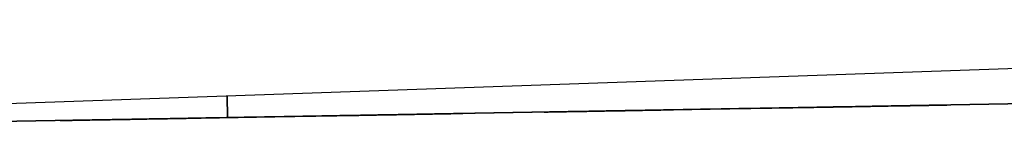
# Model space of a CAD drawing. Header units: millimetres. Extents: x -1111 to 1147, y -743 to 1146.
# Tile 30 of 203: x -394.62 to -371.21, y -65.8 to -63.09. Entities that reach past the tile are written whole.
import ezdxf

# ---------------------------------------------------------------- set-up
doc = ezdxf.new("R2010")
doc.units = ezdxf.units.MM

msp = doc.modelspace()

# ---------------------------------------------------------------- linework, layer by layer
at = {"color": 7, "linetype": 'Continuous', "lineweight": 25}
for p, q in [((-415.719, -65.803), (-338.089, -63.092)), ((-349.867, -64.714), (-389.686, -65.409)), ((-389.676, -65.409), (-352.286, -64.757)), ((-389.689, -64.894), (-389.68, -65.409)), ((-389.68, -65.409), (-389.689, -64.894)), ((-384.083, -65.312), (-384.083, -65.312)), ((-384.083, -65.312), (-384.083, -65.312)), ((-384.083, -65.312), (-384.083, -65.312)), ((-384.083, -65.312), (-384.083, -65.312)), ((-382.151, -65.278), (-382.151, -65.278)), ((-382.151, -65.278), (-382.151, -65.278)), ((-382.151, -65.278), (-382.151, -65.278)), ((-382.151, -65.278), (-382.151, -65.278)), ((-379.239, -65.227), (-375.737, -65.166)), ((-379.08, -65.224), (-375.579, -65.163)), ((-379.08, -65.224), (-375.579, -65.163)), ((-379.08, -65.224), (-375.579, -65.163)), ((-372.578, -65.111), (-372.578, -65.111)), ((-372.578, -65.111), (-372.578, -65.111)), ((-372.578, -65.111), (-372.578, -65.111)), ((-372.578, -65.111), (-372.578, -65.111)), ((-389.68, -65.409), (-399.679, -65.584)), ((-399.675, -65.584), (-389.676, -65.409)), ((-393.656, -65.479), (-393.656, -65.479)), ((-393.656, -65.479), (-393.656, -65.479)), ((-393.656, -65.479), (-393.656, -65.479)), ((-393.656, -65.479), (-393.656, -65.479)), ((-390.744, -65.428), (-387.243, -65.367)), ((-390.586, -65.425), (-387.084, -65.364)), ((-390.586, -65.425), (-387.084, -65.364)), ((-390.586, -65.425), (-387.084, -65.364)), ((-389.68, -65.409), (-389.68, -65.409)), ((-389.676, -65.409), (-389.676, -65.409))]:
    msp.add_line(p, q, dxfattribs=at)
at = {"color": 7, "linetype": 'Continuous', "lineweight": 25, "flags": 128}
msp.add_lwpolyline([(-382.151, -65.278), (-382.151, -65.278), (-382.151, -65.278), (-382.151, -65.278), (-382.151, -65.278)], dxfattribs=at)
at = {"color": 7, "linetype": 'Continuous', "lineweight": 25}
for points, knots in [([(-387.243, -65.367), (-387.037, -65.363), (-386.834, -65.36), (-386.432, -65.353), (-386.232, -65.349), (-385.85, -65.342), (-385.668, -65.339), (-385.322, -65.333), (-385.16, -65.33), (-384.867, -65.325), (-384.735, -65.323), (-384.502, -65.319), (-384.405, -65.317), (-384.246, -65.314), (-384.185, -65.313), (-384.104, -65.312), (-384.083, -65.312), (-384.083, -65.312)], [0, 0, 0, 0, 0.125, 0.125, 0.25, 0.25, 0.375, 0.375, 0.5, 0.5, 0.625, 0.625, 0.75, 0.75, 0.875, 0.875, 1, 1, 1, 1]), ([(-384.083, -65.312), (-384.083, -65.312), (-384.104, -65.312), (-384.184, -65.314), (-384.245, -65.315), (-384.404, -65.317), (-384.501, -65.319), (-384.731, -65.323), (-384.865, -65.325), (-385.158, -65.331), (-385.318, -65.333), (-385.665, -65.339), (-385.848, -65.343), (-386.228, -65.349), (-386.428, -65.353), (-386.833, -65.36), (-387.037, -65.363), (-387.243, -65.367)], [0, 0, 0, 0, 0.125, 0.125, 0.25, 0.25, 0.375, 0.375, 0.5, 0.5, 0.625, 0.625, 0.75, 0.75, 0.875, 0.875, 1, 1, 1, 1]), ([(-384.083, -65.312), (-384.083, -65.312), (-384.102, -65.312), (-384.177, -65.313), (-384.234, -65.314), (-384.383, -65.317), (-384.475, -65.319), (-384.691, -65.322), (-384.817, -65.325), (-385.093, -65.329), (-385.244, -65.332), (-385.571, -65.338), (-385.747, -65.341), (-386.29, -65.35), (-386.685, -65.357), (-387.084, -65.364)], [0, 0, 0, 0, 0.125, 0.125, 0.25, 0.25, 0.375, 0.375, 0.5, 0.5, 0.625, 0.625, 0.75, 0.75, 1, 1, 1, 1]), ([(-387.084, -65.364), (-386.885, -65.361), (-386.689, -65.357), (-386.304, -65.35), (-386.112, -65.347), (-385.748, -65.341), (-385.575, -65.338), (-385.249, -65.332), (-385.095, -65.329), (-384.819, -65.325), (-384.695, -65.322), (-384.476, -65.319), (-384.384, -65.317), (-384.236, -65.314), (-384.179, -65.313), (-384.102, -65.312), (-384.083, -65.312), (-384.083, -65.312)], [0, 0, 0, 0, 0.125, 0.125, 0.25, 0.25, 0.375, 0.375, 0.5, 0.5, 0.625, 0.625, 0.75, 0.75, 0.875, 0.875, 1, 1, 1, 1]), ([(-384.083, -65.312), (-384.083, -65.312), (-384.102, -65.312), (-384.177, -65.313), (-384.234, -65.314), (-384.383, -65.317), (-384.475, -65.319), (-384.691, -65.322), (-384.817, -65.324), (-385.093, -65.329), (-385.244, -65.332), (-385.571, -65.338), (-385.747, -65.341), (-386.29, -65.35), (-386.685, -65.357), (-387.084, -65.364)], [0, 0, 0, 0, 0.125, 0.125, 0.25, 0.25, 0.375, 0.375, 0.5, 0.5, 0.625, 0.625, 0.75, 0.75, 1, 1, 1, 1]), ([(-387.084, -65.364), (-386.885, -65.361), (-386.689, -65.357), (-386.304, -65.35), (-386.112, -65.347), (-385.748, -65.341), (-385.575, -65.338), (-385.249, -65.332), (-385.095, -65.329), (-384.819, -65.325), (-384.695, -65.322), (-384.476, -65.319), (-384.384, -65.317), (-384.236, -65.314), (-384.179, -65.313), (-384.102, -65.312), (-384.083, -65.312), (-384.083, -65.312)], [0, 0, 0, 0, 0.125, 0.125, 0.25, 0.25, 0.375, 0.375, 0.5, 0.5, 0.625, 0.625, 0.75, 0.75, 0.875, 0.875, 1, 1, 1, 1]), ([(-384.083, -65.312), (-384.083, -65.312), (-384.102, -65.312), (-384.177, -65.313), (-384.234, -65.314), (-384.383, -65.317), (-384.475, -65.319), (-384.691, -65.322), (-384.817, -65.325), (-385.093, -65.329), (-385.244, -65.332), (-385.571, -65.338), (-385.747, -65.341), (-386.29, -65.35), (-386.685, -65.357), (-387.084, -65.364)], [0, 0, 0, 0, 0.125, 0.125, 0.25, 0.25, 0.375, 0.375, 0.5, 0.5, 0.625, 0.625, 0.75, 0.75, 1, 1, 1, 1]), ([(-387.084, -65.364), (-386.885, -65.361), (-386.689, -65.357), (-386.304, -65.35), (-386.112, -65.347), (-385.748, -65.341), (-385.575, -65.338), (-385.249, -65.332), (-385.095, -65.329), (-384.819, -65.325), (-384.695, -65.322), (-384.476, -65.319), (-384.384, -65.317), (-384.236, -65.314), (-384.179, -65.313), (-384.102, -65.312), (-384.083, -65.312), (-384.083, -65.312)], [0, 0, 0, 0, 0.125, 0.125, 0.25, 0.25, 0.375, 0.375, 0.5, 0.5, 0.625, 0.625, 0.75, 0.75, 0.875, 0.875, 1, 1, 1, 1]), ([(-379.08, -65.224), (-379.282, -65.228), (-379.48, -65.231), (-379.87, -65.238), (-380.064, -65.242), (-380.435, -65.248), (-380.611, -65.251), (-380.944, -65.257), (-381.102, -65.26), (-381.386, -65.265), (-381.514, -65.267), (-381.739, -65.271), (-381.836, -65.272), (-382.068, -65.277), (-382.151, -65.278), (-382.151, -65.278)], [0, 0, 0, 0, 0.125, 0.125, 0.25, 0.25, 0.375, 0.375, 0.5, 0.5, 0.625, 0.625, 0.75, 0.75, 1, 1, 1, 1]), ([(-382.151, -65.278), (-382.151, -65.278), (-382.131, -65.278), (-382.052, -65.276), (-381.992, -65.275), (-381.837, -65.272), (-381.742, -65.271), (-381.517, -65.267), (-381.387, -65.265), (-381.104, -65.26), (-380.949, -65.257), (-380.613, -65.251), (-380.436, -65.248), (-380.068, -65.242), (-379.875, -65.238), (-379.481, -65.231), (-379.282, -65.228), (-379.08, -65.224)], [0, 0, 0, 0, 0.125, 0.125, 0.25, 0.25, 0.375, 0.375, 0.5, 0.5, 0.625, 0.625, 0.75, 0.75, 0.875, 0.875, 1, 1, 1, 1]), ([(-379.08, -65.224), (-379.282, -65.228), (-379.48, -65.231), (-379.87, -65.238), (-380.064, -65.242), (-380.435, -65.248), (-380.611, -65.251), (-380.944, -65.257), (-381.102, -65.26), (-381.386, -65.265), (-381.514, -65.267), (-381.739, -65.271), (-381.836, -65.272), (-382.068, -65.276), (-382.151, -65.278), (-382.151, -65.278)], [0, 0, 0, 0, 0.125, 0.125, 0.25, 0.25, 0.375, 0.375, 0.5, 0.5, 0.625, 0.625, 0.75, 0.75, 1, 1, 1, 1]), ([(-382.151, -65.278), (-382.151, -65.278), (-382.131, -65.278), (-382.052, -65.276), (-381.992, -65.275), (-381.837, -65.272), (-381.742, -65.271), (-381.517, -65.267), (-381.387, -65.265), (-381.104, -65.26), (-380.949, -65.257), (-380.613, -65.251), (-380.436, -65.248), (-380.068, -65.242), (-379.875, -65.238), (-379.481, -65.231), (-379.282, -65.228), (-379.08, -65.224)], [0, 0, 0, 0, 0.125, 0.125, 0.25, 0.25, 0.375, 0.375, 0.5, 0.5, 0.625, 0.625, 0.75, 0.75, 0.875, 0.875, 1, 1, 1, 1]), ([(-379.08, -65.224), (-379.282, -65.228), (-379.48, -65.231), (-379.87, -65.238), (-380.064, -65.242), (-380.435, -65.248), (-380.611, -65.251), (-380.944, -65.257), (-381.102, -65.26), (-381.386, -65.265), (-381.514, -65.267), (-381.739, -65.271), (-381.836, -65.272), (-382.068, -65.277), (-382.151, -65.278), (-382.151, -65.278)], [0, 0, 0, 0, 0.125, 0.125, 0.25, 0.25, 0.375, 0.375, 0.5, 0.5, 0.625, 0.625, 0.75, 0.75, 1, 1, 1, 1]), ([(-382.151, -65.278), (-382.151, -65.278), (-382.131, -65.278), (-382.052, -65.276), (-381.992, -65.275), (-381.837, -65.273), (-381.742, -65.271), (-381.517, -65.267), (-381.387, -65.265), (-381.104, -65.26), (-380.949, -65.257), (-380.613, -65.251), (-380.436, -65.248), (-380.068, -65.242), (-379.875, -65.238), (-379.481, -65.231), (-379.282, -65.228), (-379.08, -65.224)], [0, 0, 0, 0, 0.125, 0.125, 0.25, 0.25, 0.375, 0.375, 0.5, 0.5, 0.625, 0.625, 0.75, 0.75, 0.875, 0.875, 1, 1, 1, 1]), ([(-382.151, -65.278), (-382.151, -65.278), (-382.132, -65.278), (-382.058, -65.276), (-382.002, -65.275), (-381.856, -65.273), (-381.767, -65.271), (-381.557, -65.268), (-381.435, -65.265), (-381.168, -65.261), (-381.022, -65.258), (-380.706, -65.253), (-380.536, -65.25), (-380.011, -65.241), (-379.628, -65.234), (-379.239, -65.227)], [0, 0, 0, 0, 0.125, 0.125, 0.25, 0.25, 0.375, 0.375, 0.5, 0.5, 0.625, 0.625, 0.75, 0.75, 1, 1, 1, 1]), ([(-379.239, -65.227), (-379.434, -65.231), (-379.624, -65.234), (-379.998, -65.24), (-380.182, -65.244), (-380.535, -65.25), (-380.702, -65.253), (-381.017, -65.258), (-381.166, -65.261), (-381.434, -65.266), (-381.554, -65.268), (-381.765, -65.271), (-381.856, -65.273), (-382.001, -65.275), (-382.057, -65.276), (-382.132, -65.278), (-382.151, -65.278), (-382.151, -65.278)], [0, 0, 0, 0, 0.125, 0.125, 0.25, 0.25, 0.375, 0.375, 0.5, 0.5, 0.625, 0.625, 0.75, 0.75, 0.875, 0.875, 1, 1, 1, 1]), ([(-375.737, -65.166), (-376.213, -65.174), (-376.688, -65.183), (-377.164, -65.191), (-377.51, -65.197), (-377.856, -65.203), (-378.201, -65.209), (-378.547, -65.215), (-378.893, -65.221), (-379.239, -65.227)], [0, 0, 0, 0, 0.001428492, 0.001428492, 0.001428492, 0.002467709, 0.002467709, 0.002467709, 0.003506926, 0.003506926, 0.003506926, 0.003506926]), ([(-375.579, -65.163), (-376.054, -65.172), (-376.53, -65.18), (-377.006, -65.188), (-377.351, -65.194), (-377.697, -65.2), (-378.043, -65.206), (-378.389, -65.212), (-378.734, -65.218), (-379.08, -65.224)], [0, 0, 0, 0, 0.001427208, 0.001427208, 0.001427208, 0.002464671, 0.002464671, 0.002464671, 0.003502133, 0.003502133, 0.003502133, 0.003502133]), ([(-375.579, -65.163), (-376.054, -65.172), (-376.53, -65.18), (-377.006, -65.188), (-377.351, -65.194), (-377.697, -65.2), (-378.043, -65.206), (-378.389, -65.212), (-378.734, -65.218), (-379.08, -65.224)], [0, 0, 0, 0, 0.001427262, 0.001427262, 0.001427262, 0.002464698, 0.002464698, 0.002464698, 0.003502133, 0.003502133, 0.003502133, 0.003502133]), ([(-375.579, -65.163), (-376.054, -65.172), (-376.53, -65.18), (-377.006, -65.188), (-377.351, -65.194), (-377.697, -65.2), (-378.043, -65.206), (-378.389, -65.212), (-378.734, -65.218), (-379.08, -65.224)], [0, 0, 0, 0, 0.001427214, 0.001427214, 0.001427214, 0.002464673, 0.002464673, 0.002464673, 0.003502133, 0.003502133, 0.003502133, 0.003502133]), ([(-375.737, -65.166), (-375.532, -65.162), (-375.329, -65.159), (-374.927, -65.152), (-374.726, -65.148), (-374.344, -65.142), (-374.163, -65.138), (-373.817, -65.132), (-373.654, -65.13), (-373.362, -65.124), (-373.229, -65.122), (-372.997, -65.118), (-372.899, -65.116), (-372.741, -65.114), (-372.679, -65.113), (-372.598, -65.111), (-372.578, -65.111), (-372.578, -65.111)], [0, 0, 0, 0, 0.125, 0.125, 0.25, 0.25, 0.375, 0.375, 0.5, 0.5, 0.625, 0.625, 0.75, 0.75, 0.875, 0.875, 1, 1, 1, 1]), ([(-372.578, -65.111), (-372.578, -65.111), (-372.598, -65.111), (-372.679, -65.113), (-372.739, -65.114), (-372.898, -65.117), (-372.996, -65.118), (-373.226, -65.122), (-373.36, -65.125), (-373.653, -65.13), (-373.813, -65.132), (-374.16, -65.139), (-374.343, -65.142), (-374.723, -65.148), (-374.923, -65.152), (-375.328, -65.159), (-375.532, -65.162), (-375.737, -65.166)], [0, 0, 0, 0, 0.125, 0.125, 0.25, 0.25, 0.375, 0.375, 0.5, 0.5, 0.625, 0.625, 0.75, 0.75, 0.875, 0.875, 1, 1, 1, 1]), ([(-372.578, -65.111), (-372.578, -65.111), (-372.597, -65.111), (-372.672, -65.113), (-372.729, -65.114), (-372.878, -65.116), (-372.97, -65.118), (-373.186, -65.121), (-373.312, -65.124), (-373.588, -65.129), (-373.739, -65.131), (-374.066, -65.137), (-374.242, -65.14), (-374.784, -65.149), (-375.18, -65.156), (-375.579, -65.163)], [0, 0, 0, 0, 0.125, 0.125, 0.25, 0.25, 0.375, 0.375, 0.5, 0.5, 0.625, 0.625, 0.75, 0.75, 1, 1, 1, 1]), ([(-375.579, -65.163), (-375.379, -65.16), (-375.184, -65.156), (-374.798, -65.15), (-374.607, -65.146), (-374.243, -65.14), (-374.07, -65.137), (-373.744, -65.131), (-373.589, -65.129), (-373.313, -65.124), (-373.19, -65.122), (-372.971, -65.118), (-372.879, -65.116), (-372.73, -65.114), (-372.673, -65.113), (-372.597, -65.111), (-372.578, -65.111), (-372.578, -65.111)], [0, 0, 0, 0, 0.125, 0.125, 0.25, 0.25, 0.375, 0.375, 0.5, 0.5, 0.625, 0.625, 0.75, 0.75, 0.875, 0.875, 1, 1, 1, 1]), ([(-372.578, -65.111), (-372.578, -65.111), (-372.597, -65.111), (-372.672, -65.112), (-372.729, -65.113), (-372.878, -65.116), (-372.97, -65.118), (-373.186, -65.121), (-373.312, -65.124), (-373.588, -65.128), (-373.739, -65.131), (-374.066, -65.137), (-374.242, -65.14), (-374.784, -65.149), (-375.18, -65.156), (-375.579, -65.163)], [0, 0, 0, 0, 0.125, 0.125, 0.25, 0.25, 0.375, 0.375, 0.5, 0.5, 0.625, 0.625, 0.75, 0.75, 1, 1, 1, 1]), ([(-375.579, -65.163), (-375.379, -65.16), (-375.184, -65.156), (-374.798, -65.15), (-374.607, -65.146), (-374.243, -65.14), (-374.07, -65.137), (-373.744, -65.131), (-373.589, -65.129), (-373.313, -65.124), (-373.19, -65.122), (-372.971, -65.118), (-372.879, -65.116), (-372.73, -65.114), (-372.673, -65.113), (-372.597, -65.111), (-372.578, -65.111), (-372.578, -65.111)], [0, 0, 0, 0, 0.125, 0.125, 0.25, 0.25, 0.375, 0.375, 0.5, 0.5, 0.625, 0.625, 0.75, 0.75, 0.875, 0.875, 1, 1, 1, 1]), ([(-372.578, -65.111), (-372.578, -65.111), (-372.597, -65.111), (-372.672, -65.113), (-372.729, -65.114), (-372.878, -65.116), (-372.97, -65.118), (-373.186, -65.122), (-373.312, -65.124), (-373.588, -65.129), (-373.739, -65.131), (-374.066, -65.137), (-374.241, -65.14), (-374.784, -65.149), (-375.18, -65.156), (-375.579, -65.163)], [0, 0, 0, 0, 0.125, 0.125, 0.25, 0.25, 0.375, 0.375, 0.5, 0.5, 0.625, 0.625, 0.75, 0.75, 1, 1, 1, 1]), ([(-375.579, -65.163), (-375.379, -65.16), (-375.184, -65.156), (-374.798, -65.15), (-374.607, -65.146), (-374.243, -65.14), (-374.07, -65.137), (-373.744, -65.131), (-373.589, -65.129), (-373.313, -65.124), (-373.19, -65.122), (-372.971, -65.118), (-372.879, -65.116), (-372.73, -65.114), (-372.673, -65.113), (-372.597, -65.111), (-372.578, -65.111), (-372.578, -65.111)], [0, 0, 0, 0, 0.125, 0.125, 0.25, 0.25, 0.375, 0.375, 0.5, 0.5, 0.625, 0.625, 0.75, 0.75, 0.875, 0.875, 1, 1, 1, 1]), ([(-390.586, -65.425), (-390.787, -65.429), (-390.985, -65.432), (-391.375, -65.439), (-391.569, -65.442), (-391.94, -65.449), (-392.116, -65.452), (-392.449, -65.458), (-392.607, -65.46), (-392.891, -65.465), (-393.019, -65.468), (-393.244, -65.472), (-393.341, -65.473), (-393.573, -65.477), (-393.656, -65.479), (-393.656, -65.479)], [0, 0, 0, 0, 0.125, 0.125, 0.25, 0.25, 0.375, 0.375, 0.5, 0.5, 0.625, 0.625, 0.75, 0.75, 1, 1, 1, 1]), ([(-393.656, -65.479), (-393.656, -65.479), (-393.636, -65.478), (-393.557, -65.477), (-393.497, -65.476), (-393.342, -65.473), (-393.247, -65.472), (-393.023, -65.468), (-392.893, -65.465), (-392.609, -65.46), (-392.454, -65.458), (-392.119, -65.452), (-391.941, -65.449), (-391.573, -65.442), (-391.38, -65.439), (-390.986, -65.432), (-390.787, -65.429), (-390.586, -65.425)], [0, 0, 0, 0, 0.125, 0.125, 0.25, 0.25, 0.375, 0.375, 0.5, 0.5, 0.625, 0.625, 0.75, 0.75, 0.875, 0.875, 1, 1, 1, 1]), ([(-390.586, -65.425), (-390.787, -65.429), (-390.985, -65.432), (-391.375, -65.439), (-391.569, -65.442), (-391.94, -65.449), (-392.116, -65.452), (-392.449, -65.458), (-392.607, -65.46), (-392.891, -65.465), (-393.019, -65.468), (-393.244, -65.472), (-393.341, -65.473), (-393.573, -65.477), (-393.656, -65.479), (-393.656, -65.479)], [0, 0, 0, 0, 0.125, 0.125, 0.25, 0.25, 0.375, 0.375, 0.5, 0.5, 0.625, 0.625, 0.75, 0.75, 1, 1, 1, 1]), ([(-393.656, -65.479), (-393.656, -65.479), (-393.636, -65.478), (-393.557, -65.477), (-393.497, -65.476), (-393.342, -65.473), (-393.247, -65.472), (-393.023, -65.468), (-392.893, -65.465), (-392.609, -65.461), (-392.454, -65.458), (-392.119, -65.452), (-391.941, -65.449), (-391.573, -65.442), (-391.38, -65.439), (-390.986, -65.432), (-390.787, -65.429), (-390.586, -65.425)], [0, 0, 0, 0, 0.125, 0.125, 0.25, 0.25, 0.375, 0.375, 0.5, 0.5, 0.625, 0.625, 0.75, 0.75, 0.875, 0.875, 1, 1, 1, 1]), ([(-390.586, -65.425), (-390.787, -65.429), (-390.985, -65.432), (-391.375, -65.439), (-391.569, -65.442), (-391.94, -65.449), (-392.116, -65.452), (-392.449, -65.458), (-392.607, -65.461), (-392.891, -65.465), (-393.019, -65.468), (-393.244, -65.472), (-393.341, -65.473), (-393.573, -65.477), (-393.656, -65.479), (-393.656, -65.479)], [0, 0, 0, 0, 0.125, 0.125, 0.25, 0.25, 0.375, 0.375, 0.5, 0.5, 0.625, 0.625, 0.75, 0.75, 1, 1, 1, 1]), ([(-393.656, -65.479), (-393.656, -65.479), (-393.636, -65.478), (-393.557, -65.477), (-393.497, -65.476), (-393.342, -65.473), (-393.247, -65.472), (-393.023, -65.468), (-392.893, -65.465), (-392.609, -65.461), (-392.454, -65.458), (-392.119, -65.452), (-391.941, -65.449), (-391.573, -65.442), (-391.38, -65.439), (-390.986, -65.432), (-390.787, -65.429), (-390.586, -65.425)], [0, 0, 0, 0, 0.125, 0.125, 0.25, 0.25, 0.375, 0.375, 0.5, 0.5, 0.625, 0.625, 0.75, 0.75, 0.875, 0.875, 1, 1, 1, 1]), ([(-393.656, -65.479), (-393.656, -65.479), (-393.637, -65.478), (-393.563, -65.477), (-393.507, -65.476), (-393.362, -65.474), (-393.273, -65.472), (-393.062, -65.468), (-392.94, -65.466), (-392.673, -65.462), (-392.527, -65.459), (-392.211, -65.454), (-392.041, -65.451), (-391.516, -65.441), (-391.133, -65.435), (-390.744, -65.428)], [0, 0, 0, 0, 0.125, 0.125, 0.25, 0.25, 0.375, 0.375, 0.5, 0.5, 0.625, 0.625, 0.75, 0.75, 1, 1, 1, 1]), ([(-390.744, -65.428), (-390.939, -65.431), (-391.13, -65.435), (-391.503, -65.441), (-391.687, -65.444), (-392.041, -65.451), (-392.207, -65.454), (-392.522, -65.459), (-392.671, -65.462), (-392.939, -65.466), (-393.059, -65.468), (-393.27, -65.472), (-393.361, -65.474), (-393.507, -65.476), (-393.562, -65.477), (-393.637, -65.479), (-393.656, -65.479), (-393.656, -65.479)], [0, 0, 0, 0, 0.125, 0.125, 0.25, 0.25, 0.375, 0.375, 0.5, 0.5, 0.625, 0.625, 0.75, 0.75, 0.875, 0.875, 1, 1, 1, 1]), ([(-387.243, -65.367), (-387.718, -65.375), (-388.194, -65.384), (-388.669, -65.392), (-389.015, -65.398), (-389.361, -65.404), (-389.707, -65.41), (-390.053, -65.416), (-390.398, -65.422), (-390.744, -65.428)], [0, 0, 0, 0, 0.001428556, 0.001428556, 0.001428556, 0.002467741, 0.002467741, 0.002467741, 0.003506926, 0.003506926, 0.003506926, 0.003506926]), ([(-387.084, -65.364), (-387.56, -65.372), (-388.035, -65.381), (-388.511, -65.389), (-388.857, -65.395), (-389.202, -65.401), (-389.548, -65.407), (-389.894, -65.413), (-390.24, -65.419), (-390.586, -65.425)], [0, 0, 0, 0, 0.001427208, 0.001427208, 0.001427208, 0.002464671, 0.002464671, 0.002464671, 0.003502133, 0.003502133, 0.003502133, 0.003502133]), ([(-387.084, -65.364), (-387.56, -65.372), (-388.035, -65.381), (-388.511, -65.389), (-388.857, -65.395), (-389.202, -65.401), (-389.548, -65.407), (-389.894, -65.413), (-390.24, -65.419), (-390.586, -65.425)], [0, 0, 0, 0, 0.00142721, 0.00142721, 0.00142721, 0.002464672, 0.002464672, 0.002464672, 0.003502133, 0.003502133, 0.003502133, 0.003502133]), ([(-387.084, -65.364), (-387.56, -65.372), (-388.035, -65.381), (-388.511, -65.389), (-388.857, -65.395), (-389.202, -65.401), (-389.548, -65.407), (-389.894, -65.413), (-390.24, -65.419), (-390.586, -65.425)], [0, 0, 0, 0, 0.001427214, 0.001427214, 0.001427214, 0.002464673, 0.002464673, 0.002464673, 0.003502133, 0.003502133, 0.003502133, 0.003502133])]:
    msp.add_open_spline(points, degree=3, knots=knots, dxfattribs=at)

doc.saveas('drawing.dxf')
